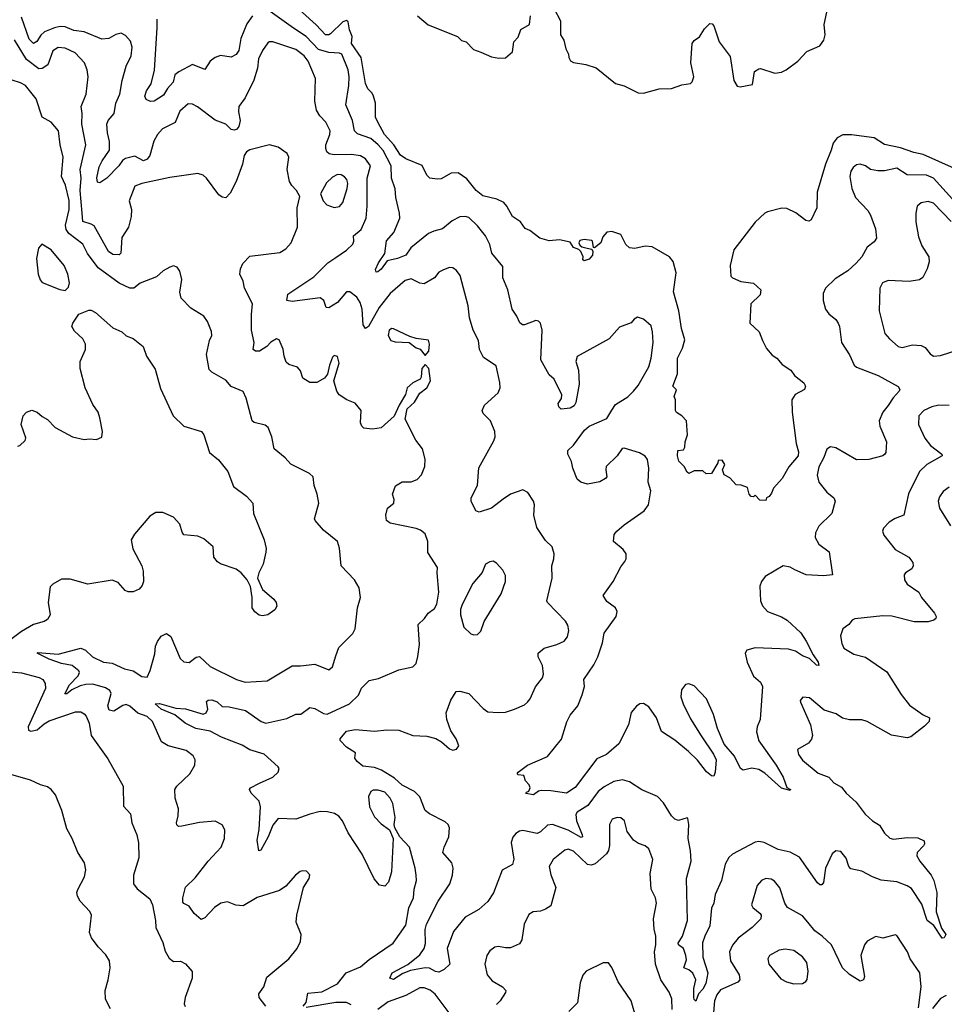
# Model space of a CAD drawing. Extents: x 2133461 to 2293071, y 753526 to 916327.
# Tile 216 of 256: x 2180416 to 2185707, y 853525 to 859162. Entities that reach past the tile are written whole.
import ezdxf

# ---------------------------------------------------------------- set-up
doc = ezdxf.new("R2010")
doc.units = 0

msp = doc.modelspace()

# ---------------------------------------------------------------- linework, layer by layer
at = {"layer": '0CON10XD'}
for points in [[(2184204.2, 856894.2), (2184175, 856913.8), (2184169.2, 856925), (2184168.1, 856985), (2184161.2, 857005), (2184173.9, 857043.9), (2184153.8, 857065), (2184179.6, 857135), (2184180, 857225), (2184208.8, 857281.2), (2184221.4, 857328.6), (2184201.9, 857395), (2184187.9, 857495), (2184157.8, 857605), (2184172.2, 857712.2), (2184155, 857778), (2184133.1, 857805), (2184035, 857862.5), (2183995, 857866.4), (2183935, 857851.4), (2183905.5, 857855.5), (2183884.4, 857875), (2183855, 857931.9), (2183805, 857948.8), (2183775, 857946.7), (2183751.7, 857918.3), (2183740.8, 857885), (2183705, 857856.7), (2183698.3, 857858.3), (2183694.2, 857894.2), (2183688.5, 857898.5), (2183645.5, 857904.5), (2183621.8, 857898.2), (2183616, 857885), (2183621.7, 857871.7), (2183632.7, 857862.7), (2183662.5, 857855), (2183689.3, 857849.3), (2183695.9, 857835.9), (2183694, 857815), (2183675, 857791.2), (2183645, 857782.5), (2183638.3, 857788.3), (2183640, 857805), (2183625.8, 857835.8), (2183615, 857846.7), (2183585, 857858.8), (2183565, 857888.6), (2183505, 857901.6), (2183445, 857895.9), (2183391.4, 857911.4), (2183335.2, 857955.2), (2183307.2, 857967.2), (2183281.2, 858005), (2183234.8, 858034.8), (2183203.9, 858095), (2183186.4, 858116.4), (2183145.2, 858135.2), (2183065, 858153.1), (2183027.8, 858185), (2182975, 858250.8), (2182925, 858285.6), (2182885.5, 858284.5), (2182828.3, 858251.7), (2182805, 858248.8), (2182762.5, 858255), (2182745, 858272.5), (2182717.9, 858327.9), (2182625, 858364.8), (2182595, 858386), (2182556.6, 858446.6), (2182503.4, 858505), (2182465.3, 858575), (2182451.5, 858605), (2182451.2, 858685), (2182441.1, 858725), (2182432.3, 858742.3), (2182407.1, 858767.1), (2182395, 858796), (2182369.5, 858945), (2182314.7, 859025), (2182318.9, 859065), (2182302.5, 859105), (2182295, 859150), (2182285, 859156.7), (2182265, 859150.8), (2182195, 859081.8), (2182185, 859074.6), (2182165, 859074.6), (2182112, 859132), (2181955, 859276)], [(2184315, 855062), (2184386.7, 854956.7), (2184400.6, 854925), (2184396.1, 854853.9), (2184388.3, 854831.7), (2184375, 854833.3), (2184345, 854856), (2184295, 854922.5), (2184242.2, 854972.2), (2184165, 855038.5), (2184088, 855088), (2184059.2, 855165), (2184015, 855228.9), (2183985, 855246.7), (2183964.5, 855245.5), (2183945, 855232.5), (2183915, 855196), (2183900, 855125), (2183845, 855016.4), (2183772.7, 854955), (2183719.1, 854930.9), (2183595, 854766.9), (2183545, 854734.1), (2183455, 854747.5), (2183399.3, 854749.3), (2183383.8, 854746.2), (2183355, 854724), (2183311.7, 854731.7), (2183315, 854740), (2183330, 854745), (2183337.5, 854765), (2183331.7, 854781.7), (2183310, 854805), (2183300, 854835), (2183268.3, 854838.3), (2183262.5, 854845), (2183267.5, 854855), (2183321.2, 854895), (2183436.7, 854943.3), (2183516.4, 855043.6), (2183547.2, 855142.8), (2183565, 855181.2), (2183609.2, 855235), (2183635, 855297.5), (2183647.5, 855345), (2183644.2, 855385), (2183701.1, 855468.9), (2183723.6, 855515), (2183750, 855595), (2183760.8, 855649.2), (2183828.6, 855745), (2183833.9, 855773.9), (2183825.8, 855795.8), (2183775, 855831.2), (2183753.8, 855865), (2183811.4, 855945), (2183855, 856030), (2183879.2, 856060.8), (2183886.2, 856075), (2183886.2, 856105), (2183869.5, 856129.5), (2183813.3, 856175), (2183817.5, 856215), (2183832.5, 856235), (2183875, 856270), (2183989.5, 856350.5), (2184014.3, 856385.7), (2184027.1, 856465), (2184011.8, 856515), (2184016.5, 856595), (2184007.3, 856645), (2183993.9, 856663.9), (2183962.8, 856682.8), (2183875, 856708.5), (2183863, 856707), (2183835, 856666), (2183772.1, 856605), (2183768.8, 856585), (2183775.5, 856545), (2183768.6, 856535), (2183735, 856515.6), (2183665, 856503.1), (2183626.7, 856515), (2183605, 856531.2), (2183580, 856595), (2183573, 856633), (2183552.5, 856675), (2183552.5, 856695), (2183583.9, 856726.1), (2183647.3, 856812.7), (2183675, 856834.3), (2183775, 856879.1), (2183803.9, 856926.1), (2183825, 856959.4), (2183895, 857002.3), (2183928.8, 857035), (2183955, 857068.1), (2184016.4, 857175), (2184029.1, 857225), (2184040.6, 857315), (2184036.9, 857375), (2184028.7, 857408.7), (2183985, 857448), (2183951.4, 857458.6), (2183932.3, 857447.7), (2183915, 857427.5), (2183848, 857402), (2183789.2, 857335), (2183605.9, 857234.1), (2183597.5, 857205), (2183612.9, 857155), (2183617.1, 857075), (2183598.8, 856971.2), (2183587.7, 856952.3), (2183565, 856937.5), (2183515, 856932.5), (2183500, 856945), (2183497.5, 856965), (2183515.9, 856994.1), (2183518, 857015), (2183473.3, 857105), (2183445, 857128.8), (2183398.1, 857215), (2183405.7, 857385), (2183395.7, 857425.7), (2183385, 857436.2), (2183369.2, 857439.2), (2183305, 857414.4), (2183293.3, 857415), (2183276.7, 857426.7), (2183260.6, 857465), (2183234.4, 857505), (2183208.1, 857615), (2183180.8, 857685), (2183179.5, 857749.5), (2183117.5, 857825), (2183105.8, 857875), (2183081.4, 857925), (2183035, 857982.9), (2182985, 858030), (2182964.3, 858035.7), (2182935, 858032.9), (2182890.2, 858009.8), (2182835.9, 857964.1), (2182785, 857952.3), (2182755, 857937.3), (2182654.2, 857855.8), (2182625.8, 857814.2), (2182577.8, 857795), (2182518.8, 857781.2), (2182485, 857733.5), (2182465, 857718), (2182455, 857717.5), (2182452.5, 857732.5), (2182468.9, 857771.1), (2182505.4, 857824.6), (2182514.1, 857895.9), (2182555.8, 857944.2), (2182590, 858025), (2182589.7, 858055), (2182567.9, 858145), (2182563.9, 858193.9), (2182542.3, 858255), (2182541.1, 858325), (2182495, 858413.1), (2182467.6, 858445), (2182425, 858482.9), (2182349.5, 858509.5), (2182331.5, 858525), (2182319.3, 858585), (2182282.8, 858675), (2182299.6, 858785), (2182301.2, 858835), (2182295.2, 858875.2), (2182259.4, 858965), (2182245, 858971.2), (2182185, 858974.2), (2182125, 858990.6), (2182055.2, 859065.2), (2181982.7, 859112.7), (2181835, 859219.2)], [(2183474.1, 859224.1), (2183510, 859155), (2183511.2, 859075), (2183530, 859045), (2183540, 858995), (2183556.7, 858965), (2183557.5, 858945), (2183567, 858927), (2183585, 858917.5), (2183655, 858906), (2183715, 858886.7), (2183825, 858796.2), (2183875, 858784), (2183955, 858742.9), (2183985, 858741.4), (2184075, 858767.1), (2184145, 858768), (2184205, 858790), (2184255, 858796.7), (2184264.1, 858805.9), (2184273.8, 858835), (2184256.7, 858915), (2184264.4, 859025.6), (2184275, 859042.5), (2184305, 859063.3), (2184335, 859110), (2184365, 859140), (2184378.3, 859138.3), (2184387, 859127), (2184419.2, 859035), (2184481.7, 858951.7), (2184503.1, 858815), (2184521.9, 858781.9), (2184537.7, 858777.7), (2184609.3, 858790.7), (2184620, 858865), (2184645, 858880), (2184655, 858882.5), (2184736.4, 858856.4), (2184775, 858862.5), (2184802, 858875), (2184868, 858925), (2184919.5, 858980.5), (2184995, 859012.9), (2185016.9, 859045), (2185024.5, 859075), (2185020, 859135), (2185033.8, 859205)], [(2182736.3, 853733.7), (2182651, 853719), (2182608.4, 853701.6), (2182555, 853668.2), (2182533.3, 853675), (2182547.9, 853705), (2182636.7, 853753.3), (2182705, 853808.7), (2182730.6, 853845), (2182737.4, 853872.6), (2182735.8, 853954.2), (2182742.9, 853985), (2182810.9, 854115), (2182876.2, 854215), (2182892.1, 854265), (2182895.5, 854305), (2182887.8, 854335), (2182837.3, 854395), (2182843.8, 854425), (2182871.5, 854485), (2182875.5, 854535), (2182867.5, 854555), (2182850.7, 854570.7), (2182760, 854615), (2182735, 854634.5), (2182705, 854712.9), (2182674.2, 854744.2), (2182605, 854779.6), (2182559.5, 854819.5), (2182486.1, 854866.1), (2182445, 854881.2), (2182379.5, 854889.5), (2182346.7, 854915), (2182333.8, 854935), (2182336.7, 854965), (2182285, 854997.9), (2182248.8, 855035), (2182250, 855045), (2182285, 855089.6), (2182335, 855098.9), (2182445, 855089.2), (2182517, 855097), (2182585, 855094), (2182665, 855064.4), (2182745, 855060.5), (2182796.4, 855046.4), (2182828.9, 855028.9), (2182875, 854988), (2182895, 854980.8), (2182915, 854986.2), (2182928, 855005), (2182913.8, 855045), (2182881.9, 855091.9), (2182860, 855155), (2182855.8, 855194.2), (2182883.2, 855266.8), (2182914.2, 855315.8), (2182935, 855317.5), (2182985.4, 855305.4), (2183068.3, 855218.3), (2183095, 855199.2), (2183154.4, 855195.6), (2183195, 855198.6), (2183247.5, 855215), (2183305, 855240.8), (2183322, 855255), (2183337.5, 855275), (2183367.5, 855342.5), (2183406.7, 855395), (2183413.8, 855415), (2183407.8, 855465), (2183381.9, 855515), (2183382.5, 855535), (2183416.2, 855565), (2183490, 855585), (2183531.2, 855605), (2183550.3, 855629.7), (2183558.6, 855665), (2183552.9, 855695), (2183539.1, 855719.1), (2183435.6, 855825), (2183431.9, 855835), (2183463.1, 855965), (2183461.4, 856035), (2183472.9, 856075), (2183474.2, 856105), (2183462, 856145), (2183425, 856181.2), (2183374.2, 856255), (2183356.9, 856325), (2183360.8, 856385), (2183355.8, 856405), (2183322.5, 856455), (2183295, 856471.1), (2183223.5, 856446.5), (2183182.9, 856417.1), (2183115, 856365.6), (2183045, 856342), (2183025, 856350), (2183000, 856405), (2182999.2, 856425), (2183036, 856495), (2183043.4, 856596.6), (2183128.9, 856751.1), (2183136.9, 856775), (2183134.3, 856805), (2183109.2, 856865), (2183067.7, 856907.7), (2183061.2, 856925), (2183075, 856956.2), (2183154.4, 857025.6), (2183164.2, 857055), (2183163.1, 857085), (2183141.4, 857181.4), (2183068.8, 857228.8), (2183046, 857275), (2183041.2, 857325), (2183010, 857385), (2182989.2, 857455), (2182981.1, 857525), (2182937.1, 857697.1), (2182916.1, 857726.1), (2182895, 857741.4), (2182875, 857744.4), (2182840.7, 857730.7), (2182815, 857716), (2182788.8, 857685), (2182729.4, 857650.6), (2182705, 857653.5), (2182655, 857678.9), (2182620.9, 857669.1), (2182535.6, 857595), (2182473.3, 857515), (2182411.1, 857405), (2182395, 857394.2), (2182380.4, 857415), (2182374.7, 857505), (2182363.3, 857543.3), (2182345, 857574.4), (2182305, 857604.4), (2182285, 857604.2), (2182235, 857543.5), (2182185, 857511.9), (2182168.8, 857515), (2182155.4, 857555.4), (2182135, 857570.4), (2181975, 857548), (2181944, 857555), (2181949.4, 857590.6), (2182099.6, 857690.4), (2182179.4, 857770.6), (2182225, 857801.5), (2182285, 857842.5), (2182322.3, 857877.7), (2182328, 857895), (2182326.2, 857925), (2182368.7, 857961.3), (2182397.3, 858025), (2182404.6, 858095), (2182403.3, 858255), (2182422.5, 858325), (2182393.8, 858365), (2182365, 858382.8), (2182315, 858391.2), (2182215, 858388.7), (2182185.7, 858395), (2182174.1, 858405), (2182166.7, 858425), (2182167.6, 858445), (2182190.4, 858505), (2182191.8, 858525), (2182168.2, 858575), (2182132.7, 858612.7), (2182114.7, 858644.7), (2182105.4, 858695), (2182107.5, 858825), (2182066.6, 858925), (2182044.1, 858955), (2181995, 858991.8), (2181864.4, 859035.6), (2181845, 859035.6), (2181835, 859029.2), (2181805.5, 858985), (2181782.3, 858937.7), (2181776, 858885), (2181755, 858815.8), (2181705.3, 858714.7), (2181670.4, 858665), (2181666.9, 858635), (2181677.5, 858585), (2181669.9, 858550.1), (2181658.2, 858535), (2181645, 858529.5), (2181625, 858533.2), (2181595, 858564.6), (2181535, 858587.3), (2181434, 858664), (2181405, 858679.5), (2181379.8, 858680.2), (2181332.2, 858637.8), (2181305, 858573.1), (2181233.6, 858536.4), (2181205, 858504.4), (2181183.8, 858466.2), (2181160.4, 858385), (2181145, 858362.9), (2181125, 858354.7), (2181075, 858380.9), (2181021.7, 858368.3), (2181004, 858356), (2180982.1, 858325), (2180915, 858255.6), (2180875, 858227.5), (2180861.7, 858231.7), (2180857.7, 858257.7), (2180871.1, 858318.9), (2180888, 858355), (2180929.7, 858415), (2180930.3, 858465), (2180918, 858515), (2180913.9, 858565), (2180922.7, 858585), (2180955.3, 858624.7), (2180966.6, 858683.4), (2180988.9, 858735), (2181002.5, 858815), (2181024.7, 858895.3), (2181053.6, 858955), (2181058.7, 859005), (2181049.1, 859039.1), (2181021.1, 859071.1), (2180995.4, 859085.4), (2180965, 859078.1), (2180925.3, 859054.7), (2180885, 859050.9), (2180785, 859093.4), (2180725, 859101.1), (2180675, 859120.8), (2180647.3, 859122.7), (2180615, 859116.4), (2180557.5, 859092.5), (2180536.8, 859073.2), (2180512.9, 859037.1), (2180495, 859026), (2180470.6, 859050.6), (2180425, 859176.2)], [(2181748.5, 859185), (2181715, 859137.9), (2181681.7, 859055), (2181669.4, 858985), (2181655, 858962.7), (2181625, 858948.2), (2181565, 858956.7), (2181535, 858945.4), (2181506.2, 858925), (2181475, 858876.7), (2181405, 858905.6), (2181325.9, 858864.1), (2181303.2, 858846.8), (2181293.3, 858805), (2181261.5, 858768.5), (2181239.3, 858730.7), (2181185, 858695.6), (2181165, 858693.1), (2181140, 858705), (2181132.3, 858725), (2181141.8, 858755), (2181168.8, 858795), (2181187.5, 858872.5), (2181202.5, 859115), (2181202, 859165)], [(2182692.9, 859185), (2182753, 859133), (2182920, 859065), (2182943, 859043), (2182970, 859035), (2183011.7, 858991.7), (2183055, 858976.2), (2183115, 858950), (2183158.3, 858941.7), (2183196.1, 858943.9), (2183235, 858977.5), (2183244.1, 859035.9), (2183268.3, 859061.7), (2183283.9, 859106.1), (2183332.5, 859135), (2183338, 859185)], [(2182705, 857023.8), (2182746.2, 857055), (2182766, 857095), (2182756.2, 857165), (2182735, 857187.5), (2182716.7, 857165), (2182713.3, 857115), (2182706.7, 857105), (2182665.9, 857084.1), (2182632, 857055), (2182624.2, 857015.8), (2182586.2, 856955), (2182558.3, 856891.7), (2182485, 856826), (2182435, 856818.8), (2182385, 856823.3), (2182373.3, 856835), (2182366.2, 856855), (2182368.8, 856925), (2182335, 856966.7), (2182287.5, 856985), (2182244.1, 857014.1), (2182230, 857035), (2182213.8, 857095), (2182244, 857195), (2182233.9, 857233.9), (2182215, 857240), (2182205, 857230), (2182188, 857185), (2182177.7, 857132.3), (2182160, 857110), (2182115.6, 857084.4), (2182075, 857086), (2182035, 857110), (2182021.7, 857151.7), (2182005, 857173.8), (2181955, 857187.5), (2181941.1, 857201.1), (2181928.5, 857235), (2181924.1, 857275.9), (2181900, 857330), (2181885, 857335.8), (2181853.1, 857316.9), (2181829.4, 857290.6), (2181788.1, 857265), (2181765, 857263.7), (2181751.5, 857275), (2181757.1, 857315), (2181741.8, 857385), (2181741.5, 857475), (2181748.2, 857535), (2181701.9, 857625), (2181694.4, 857664.4), (2181676.2, 857705), (2181679.2, 857735), (2181693.1, 857766.9), (2181732.4, 857807.6), (2181905, 857830), (2181939.1, 857850.9), (2181969.4, 857885), (2182005.5, 857974.5), (2182004.3, 858085), (2182019.5, 858149.5), (2182000, 858185), (2181972.1, 858212.1), (2181959.2, 858235), (2181945.8, 858305), (2181956, 858375), (2181946.4, 858396.4), (2181895, 858432), (2181845, 858446.7), (2181732.2, 858417.8), (2181713.6, 858406.4), (2181699.2, 858385), (2181690.8, 858335), (2181655, 858236.7), (2181620.5, 858169.5), (2181595, 858142.5), (2181575, 858146.7), (2181555, 858160), (2181484.2, 858254.2), (2181465, 858271.2), (2181435, 858281.2), (2181275, 858258.6), (2181115, 858224.5), (2181075, 858209.2), (2181041.9, 858125), (2181055.5, 858075), (2181053.2, 858035), (2181037.5, 857975), (2181000.9, 857915), (2180994.7, 857825.3), (2180984.1, 857815.9), (2180948.1, 857818.1), (2180924.5, 857834.5), (2180841.1, 857981.1), (2180825, 857992), (2180776.7, 858006.7), (2180773.8, 858053.8), (2180762, 858185), (2180767.4, 858255), (2180761, 858305), (2180794.6, 858445), (2180771.3, 858565), (2180774, 858625), (2180766.7, 858665), (2180796.1, 858735), (2180806.5, 858835), (2180801.8, 858875), (2180786.5, 858915), (2180732.9, 858972.9), (2180675, 858999.2), (2180635, 859002.7), (2180606, 858984), (2180577, 858903), (2180545, 858882.2), (2180525, 858881.6), (2180455.2, 858935.2), (2180385, 859047.1)], [(2181710.8, 856995), (2181694, 857034), (2181625, 857062), (2181595, 857098.8), (2181515, 857143.8), (2181500.5, 857160.5), (2181484.2, 857245), (2181501.4, 857325), (2181515.7, 857355), (2181513.6, 857376.4), (2181490, 857435), (2181468.8, 857465), (2181395, 857510), (2181338.8, 857568.8), (2181332.7, 857602.7), (2181344, 857675), (2181331.7, 857721.7), (2181315.9, 857745.9), (2181295, 857753.3), (2181275, 857746), (2181236.7, 857725), (2181199.1, 857690.9), (2181105, 857653.3), (2181069.2, 857625), (2181045, 857625.3), (2180985, 857654.6), (2180865, 857740.8), (2180803.9, 857823.9), (2180776.5, 857876.5), (2180697.3, 857937.3), (2180681.1, 857961.1), (2180676.9, 857985), (2180698.8, 858075), (2180698, 858128), (2180677.2, 858215), (2180654.7, 858265), (2180664.6, 858375.4), (2180647.1, 858445), (2180636.7, 858526.7), (2180595.9, 858575.9), (2180544, 858605), (2180509.1, 858709.1), (2180448.8, 858785), (2180420.9, 858800.9), (2180325, 858831.4)], [(2185765, 858309.5), (2185585, 858390.5), (2185531.8, 858401.8), (2185455, 858428.8), (2185365, 858447.9), (2185305, 858485.4), (2185175, 858503.8), (2185125, 858502.5), (2185094.3, 858485), (2185070, 858455), (2185060, 858415), (2185026.2, 858335), (2184978.9, 858175), (2184978.1, 858085), (2184943.9, 858016.1), (2184930.7, 858009.3), (2184915, 858012), (2184856.7, 858056.7), (2184805, 858082.2), (2184777.6, 858082.4), (2184695, 858062), (2184680, 858055), (2184625, 858003.3), (2184501.9, 857845), (2184481.5, 857755), (2184484.3, 857694.3), (2184494.3, 857684.3), (2184542.7, 857662.7), (2184613.9, 857653.9), (2184656.2, 857615), (2184653.6, 857586.4), (2184598.8, 857535), (2184593.3, 857425), (2184647.5, 857375), (2184666.7, 857325), (2184689.3, 857279.3), (2184722, 857242), (2184747.5, 857225), (2184778.3, 857188.3), (2184827.5, 857155), (2184850, 857125), (2184903, 857083), (2184912.5, 857065), (2184906.7, 857045), (2184853.2, 857016.8), (2184834.3, 856985), (2184836.9, 856915), (2184858.9, 856735), (2184872.6, 856687.4), (2184870.9, 856665), (2184817.4, 856602.6), (2184779.2, 856535), (2184730, 856480), (2184718.3, 856451.7), (2184705, 856432.5), (2184690, 856425), (2184685, 856410), (2184651.7, 856411.7), (2184625, 856440), (2184615, 856430), (2184601.7, 856431.7), (2184590, 856445), (2184580, 856485), (2184545, 856497.5), (2184515, 856500), (2184479.3, 856539.3), (2184447, 856557), (2184437.5, 856585), (2184450, 856615), (2184435, 856640), (2184411.7, 856638.3), (2184410, 856625), (2184375, 856563.3), (2184343, 856563), (2184325, 856580), (2184275, 856580), (2184245, 856563.3), (2184235, 856572.5), (2184217.5, 856605), (2184186.7, 856635), (2184180, 856665), (2184182.5, 856695), (2184215, 856700), (2184222.5, 856715), (2184223.6, 856746.4), (2184236.7, 856785), (2184231.2, 856865), (2184204.2, 856894.2)], [(2185753.5, 858135), (2185645, 858254.6), (2185605, 858271.6), (2185495, 858274.6), (2185435, 858313.1), (2185365, 858296.4), (2185326.7, 858296.7), (2185284.7, 858304.7), (2185255, 858326.4), (2185225, 858335.5), (2185205, 858331.1), (2185185, 858316.9), (2185171.8, 858295), (2185165.5, 858265), (2185177.5, 858195), (2185198.6, 858145), (2185269.3, 858069.3), (2185285, 858043.3), (2185313.1, 857965), (2185319.1, 857910.9), (2185305, 857890), (2185265, 857860), (2185234, 857805), (2185202.6, 857767.4), (2185155, 857724.3), (2185081.4, 857678.6), (2185026, 857625), (2185013.8, 857595), (2185013.8, 857555), (2185026.7, 857505), (2185045, 857478.8), (2185085, 857446.2), (2185100, 857425), (2185107.5, 857405), (2185117.5, 857315), (2185164.1, 857244.1), (2185190.6, 857185), (2185205, 857173.5), (2185328.8, 857125), (2185442.3, 857062.3), (2185451.2, 857045), (2185448.8, 857035), (2185413.1, 856996.9), (2185385, 856953.1), (2185355.6, 856915), (2185332.9, 856865), (2185338.6, 856835), (2185375.7, 856745), (2185372, 856685), (2185365.7, 856674.3), (2185355, 856666), (2185275, 856644), (2185205, 856642), (2185085, 856710.8), (2185055, 856716.2), (2185035, 856703.8), (2185017.8, 856655), (2184988.3, 856601.7), (2184978.5, 856555), (2184988.6, 856515), (2185035, 856458), (2185074, 856425), (2185082.5, 856405), (2185062.5, 856335), (2184988.1, 856261.9), (2184970.3, 856225), (2184968, 856198), (2184989.5, 856159.5), (2185047.5, 856115), (2185067.5, 855985), (2185015, 855977.5), (2184916.4, 855983.6), (2184851.9, 856011.9), (2184825, 856028.6), (2184785, 856035.8), (2184682, 855975), (2184660, 855945), (2184651.3, 855918.7), (2184655.7, 855835), (2184666.8, 855806.8), (2184694.4, 855774.4), (2184774.3, 855744.3), (2184806.7, 855725), (2184885, 855651.2), (2184915.8, 855605), (2184955.3, 855525.3), (2184985.5, 855485), (2184988.8, 855465), (2184975, 855467.5), (2184934.7, 855504.7), (2184895, 855520.8), (2184855, 855546.2), (2184815, 855558.2), (2184625, 855566.4), (2184576.9, 855553.1), (2184567.1, 855535), (2184577.8, 855485), (2184615, 855404), (2184655, 855369.2), (2184665.7, 855345), (2184652.9, 855155), (2184635.4, 855114.6), (2184631.5, 855085), (2184645, 855034), (2184745, 854894.2), (2184785, 854826.2), (2184806.4, 854766.4), (2184826.7, 854755), (2184825, 854750), (2184775, 854761.9), (2184678.9, 854848.9), (2184645, 854869.1), (2184605, 854878.2), (2184555, 854866.2), (2184541.2, 854875), (2184505.3, 854945.3), (2184446.2, 855015), (2184409.3, 855105), (2184386.2, 855185), (2184345.6, 855275), (2184275, 855348.6), (2184245, 855360.8), (2184225, 855356.2), (2184201.9, 855325), (2184199.4, 855285), (2184211.5, 855245), (2184255, 855158.8), (2184315, 855062)], [(2182215, 858086.7), (2182245, 858091.8), (2182264.7, 858115.3), (2182290, 858195), (2182293.3, 858225), (2182287.9, 858247.9), (2182275, 858263.5), (2182255, 858274.5), (2182235, 858276.4), (2182205, 858260.5), (2182171.7, 858228.3), (2182136, 858165), (2182151.4, 858125), (2182172.3, 858102.3), (2182215, 858086.7)], [(2185746.5, 858006.5), (2185645, 858111.8), (2185615, 858121.8), (2185575, 858114.3), (2185551.4, 858095), (2185543.5, 858055), (2185543.8, 858005), (2185559.3, 857919.3), (2185577.3, 857867.3), (2185618, 857805), (2185620.8, 857775), (2185609.2, 857735), (2185583, 857687), (2185565, 857672), (2185505, 857662.9), (2185385, 857669.1), (2185352.1, 857655), (2185336.8, 857625), (2185334.4, 857495), (2185366.6, 857366.6), (2185392.5, 857335), (2185441.7, 857291.7), (2185465, 857285.7), (2185525, 857300.6), (2185575, 857296.9), (2185596.4, 857286.4), (2185625, 857248.8), (2185645, 857236), (2185685, 857240), (2185785, 857272.5)], [(2180675, 857612.5), (2180695, 857630), (2180701.2, 857655), (2180690.6, 857705), (2180670, 857755), (2180595, 857843.8), (2180543, 857877), (2180522.5, 857855), (2180511.2, 857795), (2180520.8, 857705), (2180532.3, 857672.3), (2180545, 857656.7), (2180645, 857616.7), (2180675, 857612.5)], [(2180405, 856720), (2180416.1, 856723.9), (2180446.1, 856753.9), (2180450.7, 856769.3), (2180424, 856845), (2180435.9, 856894.1), (2180455, 856916.2), (2180485, 856926), (2180515, 856915.8), (2180545, 856890), (2180575, 856874), (2180617.9, 856827.9), (2180717.5, 856775), (2180785, 856758), (2180815, 856763.3), (2180855, 856758.8), (2180885, 856772.5), (2180890, 856805), (2180875, 856882.5), (2180864.2, 856915), (2180835, 856960), (2180790, 857055), (2180760.8, 857165), (2180762.5, 857205), (2180792, 857275), (2180792, 857305), (2180776.2, 857335), (2180728.3, 857378.3), (2180713.3, 857405), (2180720, 857425), (2180753.6, 857476.4), (2180811.7, 857498.3), (2180825, 857500), (2180850, 857485), (2180948.3, 857398.3), (2181000, 857375), (2181025, 857352), (2181065, 857337.5), (2181121.3, 857291.3), (2181140.8, 857235), (2181191.7, 857161.7), (2181221.2, 857051.2), (2181292.9, 856895), (2181355, 856835.6), (2181455.8, 856805), (2181468.6, 856785), (2181501.4, 856685), (2181553.2, 856643.2), (2181606, 856575), (2181639.7, 856489.7), (2181714, 856435), (2181750, 856395), (2181753.3, 856335), (2181814.2, 856185), (2181826.2, 856135), (2181823.3, 856113.3), (2181808.8, 856045), (2181783.3, 855995), (2181776.7, 855965), (2181805, 855900), (2181870, 855845), (2181883.8, 855825), (2181886.2, 855805), (2181875, 855784), (2181835, 855755.8), (2181805, 855749.2), (2181785, 855754), (2181761.7, 855771.7), (2181746.2, 855795), (2181746.7, 855855), (2181737, 855917), (2181717.5, 855955), (2181682.5, 855995), (2181655, 856016.7), (2181565, 856046.7), (2181548.3, 856058.3), (2181526.1, 856086.1), (2181522, 856145), (2181469.7, 856189.7), (2181435, 856205.8), (2181355, 856213.3), (2181345, 856227.5), (2181332, 856275), (2181296.2, 856315), (2181235, 856341.4), (2181195, 856340), (2181160.7, 856319.3), (2181073, 856217), (2181054.2, 856185), (2181062.4, 856132.4), (2181114.2, 856035), (2181122.9, 856005), (2181124.1, 855945.9), (2181117.3, 855922.7), (2181098.8, 855901.2), (2181065, 855886.7), (2181037, 855887), (2181020, 855895), (2180979.3, 855939.3), (2180945, 855953.3), (2180805, 855931.2), (2180705, 855958.8), (2180655, 855958.8), (2180605, 855930), (2180590, 855915), (2180578, 855825), (2180590.8, 855755), (2180575, 855728.8), (2180555, 855716), (2180495, 855699.2), (2180425, 855660.6), (2180326.9, 855585)], [(2182735, 857240), (2182756, 857265), (2182761.2, 857305), (2182755, 857327.5), (2182685, 857336.7), (2182648.3, 857348.3), (2182555, 857392.5), (2182545, 857394), (2182530.8, 857385), (2182523.5, 857355), (2182540, 857325), (2182565, 857317.1), (2182643.6, 857313.6), (2182685, 857283.3), (2182706.4, 857276.4), (2182735, 857240)], [(2182038.6, 853515), (2182054.7, 853535.3), (2182065, 853589.2), (2182145, 853596.5), (2182235, 853641.8), (2182282.9, 853705), (2182365, 853740.9), (2182415, 853782.5), (2182552, 853875), (2182625, 853978.8), (2182642.9, 854077.1), (2182669.5, 854135), (2182672.5, 854185), (2182685.6, 854235), (2182684.3, 854265), (2182678.9, 854305), (2182645.7, 854425), (2182590, 854485), (2182562.5, 854535), (2182558.8, 854555), (2182564.3, 854595), (2182551.5, 854675), (2182535.4, 854705), (2182505, 854739.2), (2182467.8, 854752.2), (2182438.3, 854751.7), (2182425, 854744.2), (2182411.2, 854715), (2182416.9, 854655), (2182445, 854599.2), (2182485, 854558.6), (2182532.5, 854525), (2182553.3, 854475), (2182543.6, 854283.6), (2182525.9, 854224.1), (2182505, 854202.5), (2182475, 854207.5), (2182443.9, 854243.9), (2182375.8, 854385), (2182295, 854508), (2182263.1, 854575), (2182242, 854602), (2182217, 854617), (2182177, 854627), (2182135, 854628.5), (2182075, 854614.5), (2181995, 854585.6), (2181895, 854590), (2181865, 854551.9), (2181837.9, 854485), (2181795, 854408.8), (2181784.2, 854404.2), (2181774.2, 854465), (2181785.3, 854525.3), (2181794.5, 854655), (2181785, 854688), (2181740.6, 854735), (2181730, 854755), (2181736.7, 854765), (2181787.8, 854792.2), (2181865, 854825.5), (2181895.5, 854855), (2181900, 854875), (2181895.4, 854885), (2181815, 854957.1), (2181732.2, 854982.2), (2181689, 855009), (2181570.9, 855055), (2181505, 855088.9), (2181423.3, 855105), (2181361.8, 855135), (2181303, 855183), (2181225, 855214.7), (2181190, 855245), (2181215, 855246.9), (2181309.1, 855220.9), (2181365, 855216.7), (2181465, 855185.5), (2181481.9, 855195), (2181491.8, 855215), (2181485, 855258.8), (2181495, 855267.3), (2181515, 855267.7), (2181545, 855256.4), (2181575, 855230), (2181615, 855227.8), (2181707.9, 855207.9), (2181798, 855145), (2181825, 855134.5), (2181945, 855161.9), (2181995, 855187.3), (2182025, 855186.9), (2182076, 855224), (2182105, 855219.7), (2182155, 855189.3), (2182175, 855187.2), (2182303.5, 855246.5), (2182355.3, 855294.7), (2182371.4, 855335), (2182415, 855380), (2182469.5, 855390.5), (2182585, 855440.5), (2182665, 855458), (2182684.2, 855475.8), (2182694.3, 855515.7), (2182702.9, 855585), (2182695, 855700), (2182732.5, 855735), (2182752.5, 855765), (2182789.3, 855790.7), (2182803, 855817), (2182813.8, 855885), (2182803.6, 855996.4), (2182806.4, 856026.4), (2182752, 856112), (2182750.8, 856175), (2182735, 856218.8), (2182709.7, 856239.7), (2182685, 856249.4), (2182535, 856279.4), (2182514, 856295), (2182510, 856325), (2182520, 856365), (2182556.7, 856395), (2182558, 856415), (2182549.2, 856445), (2182567, 856493), (2182605, 856515.8), (2182655, 856517.1), (2182689.7, 856530.3), (2182715, 856556.2), (2182733.1, 856605), (2182735.7, 856645.7), (2182720.8, 856705), (2182682.9, 856755), (2182621.2, 856875), (2182633.8, 856935), (2182675, 856972), (2182705, 857023.8)], [(2181824.5, 853514.5), (2181785.7, 853565), (2181784, 853585), (2181812.5, 853625), (2181829.7, 853680.3), (2181955, 853786.2), (2182004, 853845), (2182022, 853885), (2182025.8, 853925), (2181998, 853995), (2182002, 854035), (2182040, 854195), (2182072.5, 854245), (2182076.4, 854266.4), (2182057, 854287), (2182035, 854290), (2182020, 854285), (2181993.3, 854265), (2181938.3, 854201.7), (2181903.2, 854176.8), (2181775, 854136.5), (2181695, 854088.9), (2181653.1, 854093.1), (2181605, 854111.4), (2181566.3, 854103.7), (2181530.6, 854079.4), (2181475, 854020), (2181455, 854010), (2181414.7, 854044.7), (2181385, 854087.5), (2181355, 854102), (2181350, 854110), (2181348.2, 854135), (2181365, 854196), (2181420.3, 854249.7), (2181495, 854345.6), (2181567.8, 854425), (2181588.1, 854475), (2181589.2, 854525), (2181575, 854553.8), (2181535, 854574), (2181445, 854565.7), (2181344.3, 854544.3), (2181325, 854544), (2181315, 854553.3), (2181312, 854565), (2181322.9, 854605), (2181324.1, 854644.1), (2181305.8, 854705), (2181304, 854755), (2181315, 854773.8), (2181390, 854845), (2181418, 854895), (2181420, 854925), (2181408.3, 854948.3), (2181368.3, 854978.3), (2181265, 855005.7), (2181227.8, 855027.8), (2181176, 855145), (2181145, 855172.8), (2181092.2, 855192.2), (2181045, 855232.1), (2181025, 855241.7), (2181005, 855235.7), (2180955, 855204), (2180928.4, 855208.4), (2180920.9, 855235), (2180939.4, 855305), (2180931.7, 855321.7), (2180907.5, 855337.5), (2180835, 855359), (2180794, 855356), (2180762.3, 855347.7), (2180714, 855326), (2180685, 855303.2), (2180673.2, 855303.2), (2180700.8, 855355), (2180750, 855405), (2180758.7, 855425), (2180754.6, 855435), (2180715, 855465.2), (2180655, 855476), (2180585, 855502.2), (2180516.2, 855535), (2180520, 855540), (2180635, 855529.3), (2180765, 855564.3), (2180792.6, 855552.6), (2180832, 855515), (2180894.7, 855484.7), (2180945, 855477.5), (2181016.2, 855445), (2181065, 855434.5), (2181115, 855401.9), (2181145, 855398.8), (2181163.1, 855436.9), (2181189.1, 855530.9), (2181193.1, 855575), (2181205, 855603.3), (2181225, 855633.8), (2181255, 855647.5), (2181280.2, 855630.2), (2181334.5, 855505), (2181355, 855485.7), (2181385, 855483.1), (2181425, 855513.1), (2181445, 855516.9), (2181505, 855458.9), (2181655.8, 855385), (2181705, 855369.3), (2181832.1, 855377.9), (2181975, 855463.3), (2182023, 855463), (2182103.6, 855473.6), (2182185, 855440), (2182205, 855457.5), (2182225, 855520), (2182241.8, 855568.2), (2182321.2, 855648.8), (2182336, 855675), (2182349.2, 855795), (2182365.8, 855855), (2182358.8, 855908.8), (2182331.2, 855955), (2182256.1, 856036.1), (2182245.8, 856135.8), (2182234, 856175), (2182155, 856240), (2182106.2, 856295), (2182103.3, 856305), (2182126.7, 856395), (2182117.5, 856445), (2182100, 856495), (2182095.7, 856545.7), (2182073.3, 856565), (2181967.7, 856617.7), (2181935, 856654), (2181872.5, 856705), (2181858.9, 856775), (2181836.7, 856826.7), (2181820.3, 856840.3), (2181756.9, 856856.9), (2181745.7, 856865.7), (2181710.8, 856995)], [(2185735, 856953.2), (2185675, 856954.6), (2185635, 856946.7), (2185588.6, 856925), (2185561.1, 856895), (2185558.5, 856845), (2185595, 856765.8), (2185626.9, 856725), (2185692.5, 856675), (2185694.2, 856665), (2185605.7, 856615), (2185564.7, 856575.3), (2185502.6, 856447.4), (2185475.8, 856325), (2185425, 856305.7), (2185392, 856285), (2185359.5, 856250.5), (2185352.5, 856235), (2185361.2, 856211.2), (2185425, 856129.2), (2185503.8, 856085), (2185526.2, 856055), (2185528.8, 856035), (2185521.2, 856018.8), (2185484.2, 855995.8), (2185476.7, 855985), (2185478.8, 855955), (2185495, 855930.8), (2185560, 855885), (2185576, 855855), (2185651.2, 855765), (2185660, 855745), (2185657.5, 855735), (2185645.9, 855724.1), (2185615, 855714.2), (2185535, 855715.6), (2185407.2, 855747.2), (2185355, 855748.9), (2185195, 855732.5), (2185178.8, 855725), (2185159.7, 855700.3), (2185125.6, 855674.4), (2185111.9, 855635), (2185120.2, 855590.2), (2185132.5, 855565), (2185189.3, 855529.3), (2185255, 855512.5), (2185378.6, 855428.6), (2185459.1, 855299.1), (2185507.3, 855237.3), (2185585, 855183.3), (2185622.5, 855165), (2185620, 855145), (2185592.7, 855117.3), (2185515, 855056.7), (2185495, 855051.2), (2185405, 855065.7), (2185265, 855144.2), (2185234.4, 855154.4), (2185165, 855153.8), (2185123.3, 855163.3), (2185087.4, 855187.4), (2185020, 855210), (2184935, 855280), (2184896.1, 855283.9), (2184881.2, 855265), (2184883.8, 855255), (2184940, 855125), (2184953.1, 855065), (2184946.4, 855043.6), (2184928.9, 855021.1), (2184866.2, 854985), (2184871.9, 854955), (2184895, 854923.3), (2184985, 854847.8), (2185045, 854825.5), (2185074.1, 854794.1), (2185118.6, 854768.6), (2185145, 854733.3), (2185202.8, 854682.8), (2185254.1, 854614.1), (2185295.3, 854575.3), (2185335, 854550.6), (2185364.4, 854505), (2185395, 854475.6), (2185415, 854470), (2185495, 854480), (2185555, 854479.2), (2185590.5, 854460.5), (2185594.2, 854445), (2185587.9, 854432.1), (2185550.6, 854395), (2185549.2, 854375), (2185565.8, 854345), (2185631.4, 854265), (2185646.9, 854235), (2185664.2, 854165), (2185659.5, 854055), (2185691.1, 853961.1), (2185714.4, 853925), (2185705, 853905.8), (2185694.6, 853904.6), (2185645.8, 853975.8), (2185608.2, 854005), (2185578.6, 854098.6), (2185518.4, 854188.4), (2185495, 854204), (2185435, 854227.1), (2185345, 854236.9), (2185295, 854255.4), (2185235, 854288.2), (2185171.5, 854301.5), (2185160.8, 854315), (2185145, 854361.2), (2185115, 854400.8), (2185085.8, 854404.2), (2185065, 854386.2), (2185026.7, 854305), (2185015, 854223.3), (2185005, 854208.8), (2184995, 854209.2), (2184981.5, 854221.5), (2184877.4, 854367.4), (2184825, 854396.2), (2184755, 854411.1), (2184675, 854451.9), (2184645, 854457.5), (2184625, 854454), (2184495, 854384.3), (2184473.9, 854366.1), (2184451.9, 854328.1), (2184430.7, 854235), (2184394.6, 854155), (2184387.5, 854105), (2184373.8, 854075), (2184365.8, 853974.2), (2184335.3, 853914.7), (2184323.5, 853876.5), (2184323.9, 853795), (2184352.6, 853705), (2184342.6, 853645), (2184325, 853612.9), (2184300, 853585), (2184285, 853543.3), (2184275, 853553.3), (2184273.8, 853565), (2184274, 853615), (2184284.6, 853665), (2184267, 853703), (2184245, 853722.9), (2184216, 853735), (2184230.8, 853779.2), (2184228, 853805), (2184213.8, 853845), (2184185.8, 853865), (2184182.9, 853875), (2184207.7, 853915), (2184237.5, 854005), (2184231.5, 854245), (2184257.6, 854345), (2184254.7, 854404.7), (2184241.1, 854475), (2184244.3, 854555), (2184238.8, 854588.8), (2184235, 854592.5), (2184185, 854578), (2184165, 854586), (2184145, 854603.8), (2184099.6, 854679.6), (2184065, 854716), (2183975, 854752.9), (2183905, 854799.2), (2183865, 854810), (2183815, 854801.9), (2183759.9, 854770.1), (2183726.8, 854743.2), (2183666.9, 854663.1), (2183605.8, 854625), (2183598.1, 854611.9), (2183601.5, 854575), (2183633.5, 854495), (2183635.4, 854484.6), (2183628.9, 854481.1), (2183555, 854521.7), (2183464.6, 854555.4), (2183435, 854550.6), (2183395, 854512.9), (2183376.2, 854503.8), (2183295, 854521.1), (2183275, 854516.9), (2183255, 854503.1), (2183238.1, 854481.9), (2183228.1, 854451.9), (2183243.2, 854356.8), (2183235.8, 854325), (2183176.9, 854293.1), (2183127.1, 854162.9), (2183095.3, 854114.7), (2183042.6, 854067.4), (2182965, 854024.6), (2182897.6, 853942.4), (2182862.3, 853845), (2182876.4, 853755), (2182845, 853724.8), (2182815, 853709.6), (2182795, 853713), (2182761.4, 853731.4), (2182736.3, 853733.7)], [(2185734, 856486), (2185699.5, 856460.5), (2185679.8, 856430.2), (2185671.8, 856405), (2185680, 856365), (2185742.5, 856265)], [(2183015, 855640), (2183035, 855643.3), (2183055, 855662.5), (2183073.9, 855716.1), (2183171.2, 855875), (2183196.2, 855945), (2183195, 855980), (2183180.7, 856010.7), (2183145, 856051.2), (2183125, 856062), (2183105, 856059.2), (2183082, 856045), (2183062.3, 855997.7), (2183008.8, 855935), (2182946.7, 855815), (2182937.5, 855785), (2182937.5, 855755), (2182956.7, 855685), (2182996.4, 855646.4), (2183015, 855640)], [(2180345, 855430.9), (2180425, 855422.5), (2180526.2, 855396.2), (2180548, 855385), (2180562.1, 855362.1), (2180564.2, 855334.2), (2180492.3, 855177.7), (2180463.8, 855113.8), (2180465.5, 855095.5), (2180478.5, 855088.5), (2180515, 855096.2), (2180555, 855130.8), (2180585, 855147.5), (2180735, 855200), (2180765, 855200), (2180785, 855189.2), (2180795.5, 855175.5), (2180813.1, 855135), (2180824.3, 855064.3), (2180920.5, 854930.5), (2181008.6, 854775), (2181008.8, 854658.8), (2181050, 854615), (2181057.8, 854565), (2181086, 854496), (2181095, 854450), (2181096.8, 854363.2), (2181067.1, 854265), (2181065.9, 854215.9), (2181087.3, 854187.3), (2181159.7, 854129.7), (2181175.6, 854095), (2181193.3, 854005), (2181194.4, 853965), (2181235, 853880), (2181248.9, 853828.9), (2181270.2, 853790.2), (2181295, 853770.8), (2181335, 853772.9), (2181365, 853757.1), (2181403.3, 853713.3), (2181403.3, 853675), (2181362.2, 853565), (2181357.7, 853527.7), (2181362.7, 853512.7)], [(2180935, 853498.8), (2180906, 853555), (2180904.2, 853605), (2180921.4, 853665), (2180932.5, 853735), (2180929.2, 853775), (2180909.3, 853809.3), (2180863.8, 853853.8), (2180826.6, 853906.6), (2180815.7, 853935.7), (2180825.7, 854035.7), (2180816.8, 854056.8), (2180762.5, 854115), (2180745.8, 854145), (2180742.9, 854165), (2180747.9, 854182.1), (2180786.7, 854255), (2180794.4, 854295), (2180785.7, 854335), (2180747.5, 854395), (2180715.5, 854475.5), (2180685, 854530), (2180657.1, 854635), (2180621.2, 854725), (2180595.9, 854755.9), (2180575, 854770), (2180535, 854781.2), (2180478.3, 854808.3), (2180365, 854840.8)], [(2184148.5, 853495), (2184147.6, 853557.6), (2184132.2, 853595), (2184084.7, 853664.7), (2184054.4, 853755), (2184047.3, 853825), (2184055.4, 853865), (2184055.6, 853915), (2184045.6, 853955), (2184042.2, 854015), (2184060, 854105), (2184054.4, 854135), (2184030, 854185), (2184022.5, 854275), (2184038.1, 854355), (2184015.8, 854415), (2183995, 854432.5), (2183956.4, 854446.4), (2183928, 854465), (2183892, 854515), (2183875.6, 854575.6), (2183855, 854592.5), (2183835, 854595.7), (2183806.2, 854585), (2183790, 854555), (2183790.9, 854435), (2183785.6, 854405), (2183773.3, 854386.7), (2183709.5, 854330.5), (2183685, 854322.2), (2183665, 854326.5), (2183585, 854401.5), (2183555, 854413.8), (2183535, 854407.9), (2183467.8, 854355), (2183446.4, 854315), (2183455, 854266.7), (2183484.5, 854195), (2183455, 854088.8), (2183425, 854069.2), (2183395, 854059.2), (2183354.3, 854055.7), (2183329.7, 854040.3), (2183303.1, 853985), (2183288.1, 853895), (2183275, 853872), (2183225, 853848.8), (2183195, 853848), (2183155, 853857.1), (2183135, 853852.9), (2183105, 853830.8), (2183088.6, 853805), (2183077.1, 853755), (2183090, 853695), (2183119.7, 853659.7), (2183177.5, 853625), (2183196.7, 853605), (2183196.1, 853593.9), (2183165.8, 853545), (2183144.2, 853525)], [(2185558, 853505), (2185574.5, 853625), (2185566.4, 853706.4), (2185511.2, 853785), (2185496.1, 853826.1), (2185435, 853920), (2185425, 853922.5), (2185355, 853903.8), (2185315, 853913.3), (2185265, 853887.5), (2185250, 853865), (2185229.4, 853805), (2185250.8, 853685), (2185244, 853666), (2185225, 853658.8), (2185165, 853696.5), (2185124.8, 853734.8), (2185060.9, 853865), (2185008.5, 853915), (2184965.3, 853945.3), (2184925, 853995.6), (2184895, 854032.2), (2184809.7, 854079.7), (2184794.6, 854104.6), (2184765, 854192.5), (2184735, 854231.1), (2184715, 854241.8), (2184684.6, 854245.4), (2184660, 854235), (2184635.6, 854205), (2184602.9, 854095), (2184610.3, 854080.3), (2184652, 854045), (2184658, 854035), (2184656.2, 854015), (2184607.1, 853965), (2184527.5, 853905), (2184495.5, 853864.5), (2184477.1, 853825), (2184482.2, 853775), (2184532.1, 853695), (2184537.1, 853665), (2184525, 853652.7), (2184425, 853607.5), (2184405, 853580), (2184392.5, 853545), (2184376.1, 853365)], [(2184845, 853641.9), (2184895, 853644.2), (2184914.3, 853655.7), (2184921.7, 853668.3), (2184927.8, 853715), (2184920, 853765), (2184895, 853796.5), (2184845, 853832.7), (2184795, 853841.5), (2184761.2, 853835), (2184705.7, 853804.3), (2184696, 853785), (2184702.5, 853755), (2184771.7, 853671.7), (2184803.8, 853653.8), (2184845, 853641.9)], [(2183944.2, 853445.8), (2183914.5, 853544.5), (2183840, 853655), (2183805, 853736.7), (2183785, 853763.3), (2183755, 853763.8), (2183656.7, 853715), (2183637.3, 853692.7), (2183622.1, 853647.9), (2183606.8, 853533.2), (2183558.8, 853485)], [(2182878.2, 853468.2), (2182793.5, 853583.5), (2182765, 853607.1), (2182729.5, 853619.5), (2182705, 853618.9), (2182625, 853575.4), (2182525, 853539.6), (2182465.5, 853495)], [(2185716.7, 853575), (2185685, 853558.8), (2185639, 853501)], [(2182312.7, 853522.7), (2182285.2, 853535.2), (2182223.9, 853536.1), (2182055, 853507.3)]]:
    msp.add_lwpolyline(points, dxfattribs=at)

doc.saveas('drawing.dxf')
